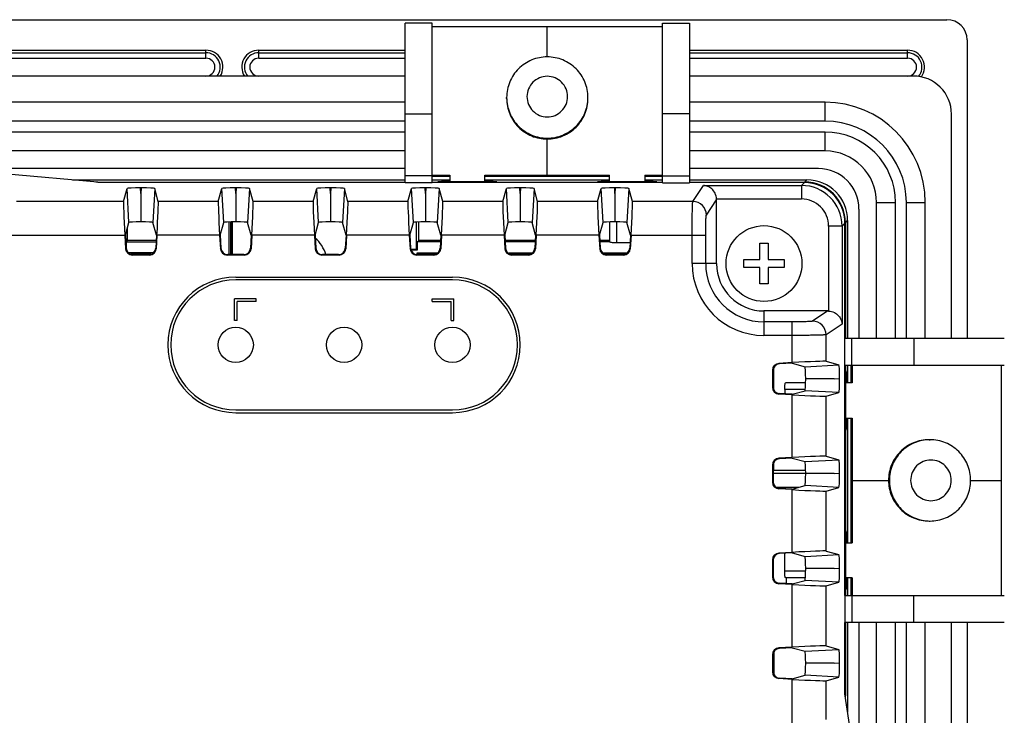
# Model space of a CAD drawing. Header units: millimetres. Extents: x 0 to 1189, y 0 to 841.
# Tile 43 of 44: x 906 to 978, y 559 to 610. Entities that reach past the tile are written whole.
import ezdxf

# ---------------------------------------------------------------- set-up
doc = ezdxf.new("R2010")
doc.units = ezdxf.units.MM
doc.header["$LTSCALE"] = 65.395
for name, color, linetype in [('CLAMP-RX-SHAPE', 7, 'CONTINUOUS'), ('FRONT_CASE-RW07-SHAPE', 7, 'CONTINUOUS'), ('ISO7045-M3X8-4_8-SHAPE', 7, 'CONTINUOUS'), ('LCD_BRACKET-RW07_V2-SHAPE', 7, 'CONTINUOUS'), ('LED_SHEET-SHAPE', 7, 'CONTINUOUS'), ('REAR_CASE_IO07-SHAPE', 7, 'CONTINUOUS'), ('SEAL_GASKET_RW07-SHAPE', 7, 'CONTINUOUS')]:
    doc.layers.add(name, color=color, linetype=linetype)

msp = doc.modelspace()

# ---------------------------------------------------------------- linework, layer by layer
at = {"layer": 'CLAMP-RX-SHAPE', "color": 7, "linetype": 'Continuous'}
for p, q in [((936.070641, 609.718117), (934.070641, 609.718117)), ((934.070641, 597.941899), (934.070641, 609.718112)), ((936.070641, 597.941899), (936.070641, 609.718112)), ((936.070641, 609.484096), (953.070641, 609.484096)), ((944.570641, 607.23265), (944.570641, 609.484096)), ((953.070641, 609.718117), (955.070641, 609.718117)), ((953.070641, 597.941899), (953.070641, 609.718112)), ((955.070641, 609.718112), (955.070641, 597.941899)), ((941.570641, 604.166181), (941.570641, 604.234225)), ((947.570641, 604.166181), (947.570641, 604.234225)), ((934.070641, 603.035658), (936.070641, 603.035658)), ((955.070641, 603.035658), (953.070641, 603.035658)), ((944.570641, 598.49542), (944.570641, 601.170302)), ((936.070641, 598.464569), (934.070641, 598.464569)), ((936.070641, 598.49542), (937.370641, 598.49542)), ((937.370641, 598.404694), (936.070641, 598.404694)), ((937.370641, 598.49542), (937.370641, 598.020269)), ((939.970641, 598.020269), (939.970641, 598.49542)), ((939.970641, 598.49542), (949.170641, 598.49542)), ((949.170641, 598.404694), (939.970641, 598.404694)), ((949.170641, 598.020269), (949.170641, 598.49542)), ((951.770641, 598.49542), (953.070641, 598.49542)), ((951.770641, 598.49542), (951.770641, 598.020269)), ((953.070641, 598.404694), (951.770641, 598.404694)), ((953.070641, 598.464569), (955.070641, 598.464569)), ((936.070641, 597.941899), (934.070641, 597.941899)), ((953.070641, 597.941899), (955.070641, 597.941899)), ((949.170641, 595.052303), (949.170641, 593.572638)), ((949.670641, 595.059597), (949.670641, 593.50824)), ((950.682576, 593.50824), (949.670641, 593.50824)), ((966.536232, 586.478399), (978.312445, 586.478399)), ((966.536232, 584.478399), (966.536232, 586.478399)), ((967.058902, 584.478399), (967.058902, 586.478399)), ((971.629991, 586.478399), (971.629991, 584.478399)), ((966.536232, 584.478399), (978.312445, 584.478399)), ((966.999026, 583.178399), (966.999026, 584.478399)), ((967.089752, 584.478399), (967.089752, 583.178399)), ((978.078429, 584.478399), (978.078429, 567.478399)), ((963.647328, 583.178399), (962.166971, 583.178399)), ((967.089752, 583.178399), (966.612511, 583.178399)), ((963.62044, 582.678399), (962.102573, 582.678399)), ((962.102573, 582.678399), (962.102573, 582.366346)), ((966.612511, 580.578399), (967.089752, 580.578399)), ((966.999026, 571.378399), (966.999026, 580.578399)), ((967.089752, 580.578399), (967.089752, 571.378399)), ((972.760514, 578.978399), (972.828558, 578.978399)), ((967.089752, 575.978399), (969.764634, 575.978399)), ((975.826983, 575.978399), (978.078429, 575.978399)), ((972.760514, 572.978399), (972.828558, 572.978399)), ((966.612511, 571.378399), (967.089752, 571.378399)), ((962.102573, 569.278399), (962.102573, 570.590452)), ((963.64942, 569.278399), (962.102573, 569.278399)), ((963.629971, 568.778399), (962.166971, 568.778399)), ((967.089752, 568.778399), (966.612511, 568.778399)), ((966.999026, 567.478399), (966.999026, 568.778399)), ((967.089752, 568.778399), (967.089752, 567.478399)), ((966.536232, 567.478399), (978.312445, 567.478399)), ((966.536232, 567.478399), (966.536232, 565.478399)), ((967.058902, 567.478399), (967.058902, 565.478399)), ((971.629991, 565.478399), (971.629991, 567.478399)), ((978.312445, 565.478399), (966.536232, 565.478399))]:
    msp.add_line(p, q, dxfattribs=at)
for points, knots in [([(947.570641, 604.234225), (947.570641, 604.624304), (947.414426, 605.412968), (946.746825, 606.409443), (945.748389, 607.076685), (944.570638, 607.310682), (943.392888, 607.076683), (942.394454, 606.409441), (941.726855, 605.412966), (941.570641, 604.624303), (941.570641, 604.234225)], [0, 0, 0, 0, 0.125000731, 0.249976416, 0.374985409, 0.50000034, 0.62501517, 0.750023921, 0.874999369, 1, 1, 1, 1]), ([(946.070641, 604.30227), (946.070641, 604.497166), (945.992554, 604.891283), (945.658792, 605.389274), (945.159545, 605.722737), (944.570641, 605.83963), (943.981737, 605.722737), (943.48249, 605.389274), (943.148727, 604.891283), (943.070641, 604.497165), (943.070641, 604.30227)], [0, 0, 0, 0, 0.124942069, 0.249906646, 0.374937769, 0.499999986, 0.625062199, 0.750093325, 0.875057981, 1, 1, 1, 1]), ([(941.570641, 604.234225), (941.570641, 603.844385), (941.726851, 603.056118), (942.394428, 602.060157), (943.392862, 601.393234), (944.570641, 601.159344), (945.748419, 601.393234), (946.746853, 602.060157), (947.414431, 603.056118), (947.570641, 603.844385), (947.570641, 604.234225)], [0, 0, 0, 0, 0.12495659, 0.249913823, 0.374941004, 0.5, 0.625058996, 0.750086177, 0.87504341, 1, 1, 1, 1]), ([(941.570641, 604.166181), (941.570641, 603.776346), (941.726826, 602.988079), (942.394409, 601.992125), (943.392866, 601.325224), (944.570641, 601.091474), (945.748415, 601.325224), (946.746873, 601.992125), (947.414456, 602.988079), (947.570641, 603.776346), (947.570641, 604.166181)], [0, 0, 0, 0, 0.124955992, 0.249914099, 0.374942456, 0.5, 0.625057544, 0.750085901, 0.875044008, 1, 1, 1, 1]), ([(943.070641, 604.30227), (943.070641, 604.107374), (943.148727, 603.713256), (943.48249, 603.215266), (943.981737, 602.881803), (944.570641, 602.76491), (945.159545, 602.881803), (945.658792, 603.215266), (945.992554, 603.713257), (946.070641, 604.107374), (946.070641, 604.30227)], [0, 0, 0, 0, 0.124942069, 0.249906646, 0.374937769, 0.499999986, 0.625062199, 0.750093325, 0.875057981, 1, 1, 1, 1]), ([(949.670641, 593.50824), (949.606922, 593.50824), (949.488493, 593.511235), (949.335155, 593.522735), (949.232623, 593.539814), (949.185014, 593.555478), (949.170641, 593.567362), (949.170641, 593.572638)], [0, 0, 0, 0, 0.373896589, 0.692922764, 0.908585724, 0.969042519, 1, 1, 1, 1]), ([(962.102573, 582.678399), (962.102573, 582.742118), (962.105568, 582.860547), (962.117068, 583.013885), (962.134147, 583.116417), (962.149811, 583.164026), (962.161695, 583.178399), (962.166971, 583.178399)], [0, 0, 0, 0, 0.373896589, 0.692922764, 0.908585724, 0.969042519, 1, 1, 1, 1]), ([(972.760514, 578.978399), (972.370679, 578.978399), (971.582412, 578.822214), (970.586458, 578.154631), (969.919557, 577.156173), (969.685807, 575.978399), (969.919557, 574.800625), (970.586458, 573.802167), (971.582412, 573.134584), (972.370679, 572.978399), (972.760514, 572.978399)], [0, 0, 0, 0, 0.124955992, 0.249914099, 0.374942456, 0.5, 0.625057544, 0.750085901, 0.875044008, 1, 1, 1, 1]), ([(972.828558, 578.978399), (972.438718, 578.978399), (971.650451, 578.822189), (970.65449, 578.154611), (969.987567, 577.156178), (969.753676, 575.978399), (969.987567, 574.80062), (970.65449, 573.802187), (971.650451, 573.134609), (972.438718, 572.978399), (972.828558, 572.978399)], [0, 0, 0, 0, 0.12495659, 0.249913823, 0.374941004, 0.5, 0.625058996, 0.750086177, 0.87504341, 1, 1, 1, 1]), ([(972.828558, 572.978399), (973.218637, 572.978399), (974.007301, 573.134614), (975.003776, 573.802215), (975.671018, 574.800651), (975.905015, 575.978402), (975.671016, 577.156152), (975.003774, 578.154585), (974.007299, 578.822185), (973.218636, 578.978399), (972.828558, 578.978399)], [0, 0, 0, 0, 0.125000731, 0.249976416, 0.374985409, 0.50000034, 0.62501517, 0.750023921, 0.874999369, 1, 1, 1, 1]), ([(972.896603, 577.478399), (972.701707, 577.478399), (972.307589, 577.400312), (971.809599, 577.06655), (971.476136, 576.567303), (971.359243, 575.978399), (971.476136, 575.389495), (971.809599, 574.890248), (972.307589, 574.556486), (972.701707, 574.478399), (972.896603, 574.478399)], [0, 0, 0, 0, 0.124942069, 0.249906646, 0.374937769, 0.499999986, 0.625062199, 0.750093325, 0.875057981, 1, 1, 1, 1]), ([(972.896603, 574.478399), (973.091498, 574.478399), (973.485616, 574.556486), (973.983607, 574.890248), (974.31707, 575.389495), (974.433963, 575.978399), (974.31707, 576.567303), (973.983607, 577.06655), (973.485616, 577.400312), (973.091498, 577.478399), (972.896603, 577.478399)], [0, 0, 0, 0, 0.124942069, 0.249906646, 0.374937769, 0.499999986, 0.625062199, 0.750093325, 0.875057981, 1, 1, 1, 1]), ([(962.166971, 568.778399), (962.161695, 568.778399), (962.149811, 568.792772), (962.134147, 568.840381), (962.117068, 568.942913), (962.105568, 569.096251), (962.102573, 569.21468), (962.102573, 569.278399)], [0, 0, 0, 0, 0.030957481, 0.091414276, 0.307077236, 0.626103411, 1, 1, 1, 1])]:
    msp.add_open_spline(points, degree=3, knots=knots, dxfattribs=at)
at = {"layer": 'FRONT_CASE-RW07-SHAPE', "color": 7, "linetype": 'Continuous'}
for p, q in [((765.068585, 609.978399), (974.072696, 609.978399)), ((975.570641, 608.480455), (975.570641, 586.478399)), ((897.370641, 607.728399), (919.370641, 607.728399)), ((919.370641, 607.139182), (919.370641, 607.728399)), ((923.270641, 607.139182), (923.270641, 607.728399)), ((923.270641, 607.728399), (934.070641, 607.728399)), ((955.070641, 607.728399), (971.170641, 607.728399)), ((971.170641, 607.139182), (971.170641, 607.728399)), ((897.370641, 607.538634), (919.370641, 607.538634)), ((897.370641, 607.139182), (919.370641, 607.139182)), ((923.270641, 607.538634), (934.070641, 607.538634)), ((923.270641, 607.139182), (934.070641, 607.139182)), ((955.070641, 607.538634), (971.170641, 607.538634)), ((955.070641, 607.139182), (971.170641, 607.139182)), ((909.514335, 598.152309), (934.070641, 598.152309)), ((911.383374, 597.993133), (911.250158, 597.994744)), ((911.383374, 597.993133), (911.383374, 597.982651)), ((911.383374, 597.993133), (934.070641, 597.993133)), ((936.070641, 598.152309), (937.370641, 598.152309)), ((936.070641, 597.993133), (953.070641, 597.993133)), ((936.485695, 598.020269), (936.756771, 598.06215)), ((940.855587, 598.020269), (936.485695, 598.020269)), ((936.756771, 598.06215), (937.370641, 598.06215)), ((936.797217, 598.020269), (936.756771, 598.06215)), ((939.970641, 598.152309), (949.170641, 598.152309)), ((939.970641, 598.06215), (940.58451, 598.06215)), ((940.544065, 598.020269), (940.58451, 598.06215)), ((940.58451, 598.06215), (940.855587, 598.020269)), ((948.285695, 598.020269), (948.556771, 598.06215)), ((952.655587, 598.020269), (948.285695, 598.020269)), ((948.556771, 598.06215), (949.170641, 598.06215)), ((948.597217, 598.020269), (948.556771, 598.06215)), ((951.770641, 598.152309), (953.070641, 598.152309)), ((951.770641, 598.06215), (952.38451, 598.06215)), ((952.344065, 598.020269), (952.38451, 598.06215)), ((952.38451, 598.06215), (952.655587, 598.020269)), ((955.070641, 598.152309), (963.744624, 598.152309)), ((955.070641, 597.993133), (963.585448, 597.993133)), ((963.585448, 597.993133), (963.744624, 598.152309)), ((913.580599, 593.688357), (913.580599, 594.616207)), ((921.070641, 595.048677), (921.070641, 592.646753)), ((921.180599, 595.052612), (921.180599, 592.646753)), ((935.080599, 593.688357), (935.080599, 595.049078)), ((966.585375, 594.993206), (966.744551, 595.152382)), ((966.585375, 594.993206), (966.585375, 586.478399)), ((966.744551, 595.152382), (966.744551, 586.478399)), ((913.470641, 593.578399), (913.580599, 593.688357)), ((913.470641, 593.578399), (913.470641, 593.295787)), ((913.470641, 593.578399), (915.686518, 593.578399)), ((915.692695, 593.688357), (913.580599, 593.688357)), ((934.970641, 593.578399), (935.080599, 593.688357)), ((934.970641, 593.578399), (934.970641, 592.978399)), ((936.686518, 593.578399), (934.970641, 593.578399)), ((936.692695, 593.688357), (935.080599, 593.688357)), ((943.692695, 593.688357), (941.448586, 593.688357)), ((943.686518, 593.578399), (941.454764, 593.578399)), ((949.170641, 593.688357), (948.448586, 593.688357)), ((949.170641, 593.578399), (948.454764, 593.578399)), ((915.498711, 592.778399), (913.642571, 592.778399)), ((915.306039, 592.66844), (913.835243, 592.66844)), ((934.480593, 593.048366), (934.900674, 593.048366)), ((934.970641, 592.978399), (934.509535, 592.978399)), ((934.970641, 592.978399), (934.900674, 593.048366)), ((934.970641, 592.646753), (934.970641, 592.778399)), ((934.970641, 592.778399), (936.498711, 592.778399)), ((934.970641, 592.778399), (935.080599, 592.66844)), ((935.080599, 592.646753), (935.080599, 592.66844)), ((935.080599, 592.66844), (936.306039, 592.66844)), ((941.709941, 592.778399), (943.498711, 592.778399)), ((941.709941, 592.727014), (941.709941, 592.778399)), ((941.835243, 592.66844), (943.306039, 592.66844)), ((948.642571, 592.778399), (950.498711, 592.778399)), ((950.306039, 592.66844), (948.835243, 592.66844)), ((966.585375, 584.478399), (966.585375, 567.478399)), ((966.744551, 584.478399), (966.744551, 583.178399)), ((961.295435, 582.658464), (961.295435, 584.298334)), ((966.612511, 579.693453), (966.612511, 584.063345)), ((966.612511, 584.063345), (966.654392, 583.792269)), ((966.612511, 583.751823), (966.654392, 583.792269)), ((966.654392, 583.792269), (966.654392, 583.178399)), ((966.654392, 580.578399), (966.654392, 579.964529)), ((966.744551, 580.578399), (966.744551, 571.378399)), ((966.612511, 580.004975), (966.654392, 579.964529)), ((966.654392, 579.964529), (966.612511, 579.693453)), ((961.295435, 576.703193), (961.295435, 577.298334)), ((961.238995, 576.646753), (961.295435, 576.703193)), ((963.651839, 576.49113), (961.238995, 576.49113)), ((963.649023, 576.703193), (961.295435, 576.703193)), ((961.473121, 575.465668), (963.126657, 575.465668)), ((966.612511, 567.893453), (966.612511, 572.263345)), ((966.612511, 572.263345), (966.654392, 571.992269)), ((966.612511, 571.951823), (966.654392, 571.992269)), ((966.654392, 571.992269), (966.654392, 571.378399)), ((962.226856, 568.359364), (962.226856, 568.778399)), ((966.654392, 568.778399), (966.654392, 568.164529)), ((966.744551, 568.778399), (966.744551, 567.478399)), ((966.612511, 568.204975), (966.654392, 568.164529)), ((966.654392, 568.164529), (966.612511, 567.893453)), ((966.585375, 565.478399), (966.585375, 560.085637)), ((966.744551, 565.478399), (966.744551, 558.873743)), ((975.570641, 565.478399), (975.570641, 506.478399)), ((961.295435, 563.298334), (961.295435, 561.658464)), ((966.570052, 560.085637), (966.585375, 560.085637)), ((966.587729, 559.962864), (966.585375, 560.085637))]:
    msp.add_line(p, q, dxfattribs=at)
for centre, radius, start, end in [((919.370641, 606.478399), 1.25, 327.9374725, 90), ((923.270641, 606.478399), 1.25, 90, 212.0625275), ((971.170641, 606.478399), 1.25, 324.54462915, 90), ((919.370641, 606.478399), 1.060235, 321.26933743, 90), ((919.370641, 606.478399), 0.660783, 270, 90), ((923.270641, 606.478399), 1.060235, 90, 218.73066248), ((923.270641, 606.478399), 0.660783, 90, 270), ((971.170641, 606.478399), 1.060235, 319.39913379, 90), ((971.170641, 606.478399), 0.660783, 270, 90)]:
    msp.add_arc(centre, radius, start, end, dxfattribs=at)
for centre, major_axis, ratio, start_param, end_param in [((974.068582, 608.47634), (1.063569, 1.063569), 0.997264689, -0.784028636, 0.784028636), ((963.585301, 594.99306), (-2.121424, -2.121424), 0.999951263, 2.356218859, 3.926966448), ((963.744478, 595.152236), (2.121424, 2.121424), 0.999951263, -0.785373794, 0.785373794), ((934.900826, 595.04829), (0, 2), 0.008726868, -4.71238898, -3.1503193)]:
    msp.add_ellipse(centre, major_axis=major_axis, ratio=ratio, start_param=start_param, end_param=end_param, dxfattribs=at)
at = {"layer": 'ISO7045-M3X8-4_8-SHAPE', "color": 7, "linetype": 'Continuous'}
for p, q in [((960.270641, 593.478399), (960.870641, 593.478399)), ((960.270641, 592.278399), (960.270641, 593.478399)), ((960.870641, 593.478399), (960.870641, 592.278399)), ((959.070641, 592.278399), (960.270641, 592.278399)), ((959.070641, 591.678399), (959.070641, 592.278399)), ((960.870641, 592.278399), (962.070641, 592.278399)), ((962.070641, 592.278399), (962.070641, 591.678399)), ((960.270641, 591.678399), (959.070641, 591.678399)), ((960.270641, 590.478399), (960.270641, 591.678399)), ((962.070641, 591.678399), (960.870641, 591.678399)), ((960.870641, 591.678399), (960.870641, 590.478399)), ((960.870641, 590.478399), (960.270641, 590.478399))]:
    msp.add_line(p, q, dxfattribs=at)
msp.add_circle((960.570641, 591.978399), 2.8, dxfattribs=at)
msp.add_arc((925.570641, 591.778399), 2.8, 18.06776598, 48.11297067, dxfattribs=at)
at = {"layer": 'LCD_BRACKET-RW07_V2-SHAPE', "color": 7, "linetype": 'Continuous'}
for p, q in [((921.29446, 595.055638), (921.29446, 592.646753)), ((921.311914, 595.056042), (921.311914, 592.646753))]:
    msp.add_line(p, q, dxfattribs=at)
at = {"layer": 'LED_SHEET-SHAPE', "color": 7, "linetype": 'Continuous'}
for p, q in [((937.570641, 590.778399), (921.570641, 590.778399)), ((921.470641, 587.778399), (921.470641, 589.378399)), ((923.070641, 589.378399), (921.470641, 589.378399)), ((921.670641, 587.778399), (921.670641, 589.178399)), ((923.070641, 589.178399), (921.670641, 589.178399)), ((923.070641, 589.178399), (923.070641, 589.378399)), ((936.070641, 589.178399), (936.070641, 589.378399)), ((936.070641, 589.378399), (937.670641, 589.378399)), ((936.070641, 589.178399), (937.470641, 589.178399)), ((937.470641, 587.778399), (937.470641, 589.178399)), ((937.670641, 587.778399), (937.670641, 589.378399)), ((921.670641, 587.778399), (921.470641, 587.778399)), ((937.470641, 587.778399), (937.670641, 587.778399)), ((921.570641, 581.178399), (937.570641, 581.178399))]:
    msp.add_line(p, q, dxfattribs=at)
for centre in [(921.570641, 585.978399), (929.570641, 585.978399), (937.570641, 585.978399)]:
    msp.add_circle(centre, 1.3, dxfattribs=at)
for centre, start, end in [((921.570641, 585.978399), 90, 270), ((937.570641, 585.978399), 270, 90)]:
    msp.add_arc(centre, 4.8, start, end, dxfattribs=at)
at = {"layer": 'REAR_CASE_IO07-SHAPE', "color": 7, "linetype": 'Continuous'}
for p, q in [((911.672049, 597.956447), (904.455171, 598.611544)), ((934.070641, 597.956447), (911.672049, 597.956447)), ((914.570641, 597.147992), (914.547304, 597.563389)), ((914.593978, 597.563389), (914.547304, 597.563389)), ((914.593978, 597.563389), (914.570641, 597.147992)), ((921.570641, 597.147992), (921.547304, 597.563389)), ((921.593978, 597.563389), (921.547304, 597.563389)), ((921.593978, 597.563389), (921.570641, 597.147992)), ((928.570641, 597.147992), (928.547304, 597.563389)), ((928.593978, 597.563389), (928.547304, 597.563389)), ((928.593978, 597.563389), (928.570641, 597.147992)), ((935.593978, 597.563389), (935.547304, 597.563389)), ((935.570641, 597.147992), (935.547304, 597.563389)), ((935.593978, 597.563389), (935.570641, 597.147992)), ((953.070641, 597.956447), (936.070641, 597.956447)), ((942.593978, 597.563389), (942.547304, 597.563389)), ((942.570641, 597.147992), (942.547304, 597.563389)), ((942.593978, 597.563389), (942.570641, 597.147992)), ((949.593978, 597.563389), (949.547304, 597.563389)), ((949.570641, 597.147992), (949.547304, 597.563389)), ((949.593978, 597.563389), (949.570641, 597.147992)), ((963.5528, 597.956447), (955.070641, 597.956447)), ((955.316493, 596.560784), (956.104952, 597.744073)), ((956.104952, 597.744073), (963.340427, 597.744073)), ((963.340427, 597.744073), (963.5528, 597.956447)), ((963.340427, 597.744073), (963.340427, 596.745444)), ((913.284927, 596.560784), (913.548772, 597.511896)), ((913.689415, 595.008465), (913.548772, 597.511896)), ((914.570641, 597.147992), (914.570641, 595.059597)), ((915.592509, 597.511896), (915.451867, 595.008465)), ((915.856355, 596.560784), (915.592509, 597.511896)), ((920.284927, 596.560784), (920.548772, 597.511896)), ((920.689415, 595.008465), (920.548772, 597.511896)), ((921.570641, 597.147992), (921.570641, 595.059597)), ((922.592509, 597.511896), (922.451867, 595.008465)), ((922.856355, 596.560784), (922.592509, 597.511896)), ((927.284927, 596.560784), (927.548772, 597.511896)), ((927.689415, 595.008465), (927.548772, 597.511896)), ((928.570641, 597.147992), (928.570641, 595.059597)), ((929.592509, 597.511896), (929.451867, 595.008465)), ((929.856355, 596.560784), (929.592509, 597.511896)), ((934.284927, 596.560784), (934.548772, 597.511896)), ((934.689415, 595.008465), (934.548772, 597.511896)), ((935.570641, 597.147992), (935.570641, 595.059597)), ((936.592509, 597.511896), (936.451867, 595.008465)), ((936.856355, 596.560784), (936.592509, 597.511896)), ((941.284927, 596.560784), (941.548772, 597.511896)), ((941.689415, 595.008465), (941.548772, 597.511896)), ((942.570641, 597.147992), (942.570641, 595.059597)), ((943.592509, 597.511896), (943.451867, 595.008465)), ((943.856355, 596.560784), (943.592509, 597.511896)), ((948.284927, 596.560784), (948.548772, 597.511896)), ((948.689415, 595.008465), (948.548772, 597.511896)), ((949.570641, 597.147992), (949.570641, 595.059597)), ((950.592509, 597.511896), (950.451867, 595.008465)), ((950.856355, 596.560784), (950.592509, 597.511896)), ((913.284927, 596.560784), (905.374842, 596.560784)), ((920.284927, 596.560784), (915.856355, 596.560784)), ((927.284927, 596.560784), (922.856355, 596.560784)), ((934.284927, 596.560784), (929.856355, 596.560784)), ((941.284927, 596.560784), (936.856355, 596.560784)), ((948.284927, 596.560784), (943.856355, 596.560784)), ((955.316493, 596.560784), (950.856355, 596.560784)), ((956.315884, 595.562155), (957.070641, 596.694865)), ((957.069363, 596.745444), (963.340427, 596.745444)), ((957.070641, 591.978399), (957.070641, 596.694865)), ((913.427471, 594.06421), (913.689415, 595.008465)), ((915.713811, 594.06421), (915.451867, 595.008465)), ((920.427471, 594.06421), (920.689415, 595.008465)), ((922.713811, 594.06421), (922.451867, 595.008465)), ((927.427471, 594.06421), (927.689415, 595.008465)), ((929.713811, 594.06421), (929.451867, 595.008465)), ((934.427471, 594.06421), (934.689415, 595.008465)), ((936.713811, 594.06421), (936.451867, 595.008465)), ((941.427471, 594.06421), (941.689415, 595.008465)), ((943.713811, 594.06421), (943.451867, 595.008465)), ((948.427471, 594.06421), (948.689415, 595.008465)), ((950.713811, 594.06421), (950.451867, 595.008465)), ((966.336315, 594.748185), (965.337686, 594.748185)), ((965.337686, 594.748185), (965.337686, 588.477122)), ((966.336315, 594.748185), (966.548689, 594.960559)), ((966.336315, 594.748185), (966.336315, 587.51271)), ((966.548689, 586.478399), (966.548689, 594.960559)), ((904.924645, 594.06421), (913.383764, 594.06421)), ((913.383764, 594.06421), (913.439338, 593.074998)), ((913.427471, 594.06421), (913.480593, 593.118635)), ((915.713811, 594.06421), (915.660688, 593.118635)), ((915.757517, 594.06421), (915.701943, 593.074998)), ((920.383764, 594.06421), (915.757517, 594.06421)), ((920.383764, 594.06421), (920.439338, 593.074998)), ((920.427471, 594.06421), (920.480593, 593.118635)), ((922.713811, 594.06421), (922.660688, 593.118635)), ((922.757517, 594.06421), (922.701943, 593.074998)), ((927.383764, 594.06421), (922.757517, 594.06421)), ((927.383764, 594.06421), (927.439338, 593.074998)), ((927.427471, 594.06421), (927.480593, 593.118635)), ((929.713811, 594.06421), (929.660688, 593.118635)), ((929.757517, 594.06421), (929.701943, 593.074998)), ((934.383764, 594.06421), (929.757517, 594.06421)), ((934.383764, 594.06421), (934.439338, 593.074998)), ((934.427471, 594.06421), (934.480593, 593.118635)), ((936.713811, 594.06421), (936.660688, 593.118635)), ((936.757517, 594.06421), (936.701943, 593.074998)), ((941.383764, 594.06421), (936.757517, 594.06421)), ((941.383764, 594.06421), (941.439338, 593.074998)), ((941.427471, 594.06421), (941.480593, 593.118635)), ((943.713811, 594.06421), (943.660688, 593.118635)), ((943.757517, 594.06421), (943.701943, 593.074998)), ((948.383764, 594.06421), (943.757517, 594.06421)), ((948.383764, 594.06421), (948.439338, 593.074998)), ((948.427471, 594.06421), (948.480593, 593.118635)), ((950.713811, 594.06421), (950.660688, 593.118635)), ((950.757517, 594.06421), (950.701943, 593.074998)), ((950.757517, 594.06421), (956.266244, 594.06421)), ((955.266854, 591.978399), (955.266854, 594.06421)), ((956.266244, 591.978399), (956.266244, 594.06421)), ((913.439338, 593.074998), (913.480593, 593.118635)), ((913.938475, 592.603115), (913.97973, 592.646753)), ((915.202807, 592.603115), (913.938475, 592.603115)), ((915.161552, 592.646753), (913.97973, 592.646753)), ((915.202807, 592.603115), (915.161552, 592.646753)), ((915.701943, 593.074998), (915.660688, 593.118635)), ((920.439338, 593.074998), (920.480593, 593.118635)), ((920.938475, 592.603115), (920.97973, 592.646753)), ((922.202807, 592.603115), (920.938475, 592.603115)), ((922.161552, 592.646753), (920.97973, 592.646753)), ((922.202807, 592.603115), (922.161552, 592.646753)), ((922.701943, 593.074998), (922.660688, 593.118635)), ((927.439338, 593.074998), (927.480593, 593.118635)), ((927.938475, 592.603115), (927.97973, 592.646753)), ((929.202807, 592.603115), (927.938475, 592.603115)), ((929.161552, 592.646753), (927.97973, 592.646753)), ((929.202807, 592.603115), (929.161552, 592.646753)), ((929.701943, 593.074998), (929.660688, 593.118635)), ((934.439338, 593.074998), (934.480593, 593.118635)), ((934.938475, 592.603115), (934.97973, 592.646753)), ((936.202807, 592.603115), (934.938475, 592.603115)), ((936.161552, 592.646753), (934.97973, 592.646753)), ((936.202807, 592.603115), (936.161552, 592.646753)), ((936.701943, 593.074998), (936.660688, 593.118635)), ((941.439338, 593.074998), (941.480593, 593.118635)), ((941.938475, 592.603115), (941.97973, 592.646753)), ((943.202807, 592.603115), (941.938475, 592.603115)), ((943.161552, 592.646753), (941.97973, 592.646753)), ((943.202807, 592.603115), (943.161552, 592.646753)), ((943.701943, 593.074998), (943.660688, 593.118635)), ((948.439338, 593.074998), (948.480593, 593.118635)), ((948.938475, 592.603115), (948.97973, 592.646753)), ((950.202807, 592.603115), (948.938475, 592.603115)), ((950.161552, 592.646753), (948.97973, 592.646753)), ((950.202807, 592.603115), (950.161552, 592.646753)), ((950.701943, 593.074998), (950.660688, 593.118635)), ((957.070641, 591.978399), (955.266854, 591.978399)), ((921.570641, 590.983635), (937.570641, 590.983635)), ((965.287107, 588.478399), (960.570641, 588.478399)), ((960.570641, 588.478399), (960.570641, 586.674612)), ((965.287107, 588.478399), (964.154396, 587.723642)), ((962.656452, 587.674003), (960.570641, 587.674003)), ((962.656452, 584.665275), (962.656452, 587.674003)), ((966.336315, 587.51271), (965.153026, 586.724251)), ((962.656452, 586.674612), (960.570641, 586.674612)), ((965.153026, 584.764113), (965.153026, 586.724251)), ((962.656452, 584.665275), (961.667239, 584.609701)), ((961.710877, 584.568447), (961.667239, 584.609701)), ((962.656452, 584.621569), (961.710877, 584.568447)), ((962.656452, 584.621569), (963.600707, 584.359625)), ((963.600707, 584.359625), (966.104138, 584.500267)), ((965.153026, 584.764113), (966.104138, 584.500267)), ((966.548689, 567.478399), (966.548689, 584.478399)), ((961.195357, 584.110565), (961.195357, 582.846233)), ((961.238995, 584.06931), (961.195357, 584.110565)), ((961.238995, 584.06931), (961.238995, 582.887488)), ((965.740234, 583.478399), (963.651839, 583.478399)), ((965.740234, 583.478399), (966.155631, 583.501736)), ((966.155631, 583.455062), (965.740234, 583.478399)), ((966.155631, 583.455062), (966.155631, 583.501736)), ((961.238995, 582.887488), (961.195357, 582.846233)), ((961.710877, 582.388351), (961.667239, 582.347096)), ((962.656452, 582.291523), (961.667239, 582.347096)), ((962.656452, 582.335229), (961.710877, 582.388351)), ((962.656452, 582.335229), (963.600707, 582.597173)), ((962.656452, 577.665275), (962.656452, 582.291523)), ((966.104138, 582.456531), (963.600707, 582.597173)), ((965.153026, 582.192685), (966.104138, 582.456531)), ((965.153026, 577.764113), (965.153026, 582.192685)), ((921.570641, 580.973162), (937.570641, 580.973162)), ((962.656452, 577.665275), (961.667239, 577.609701)), ((961.710877, 577.568447), (961.667239, 577.609701)), ((962.656452, 577.621569), (961.710877, 577.568447)), ((962.656452, 577.621569), (963.600707, 577.359625)), ((963.600707, 577.359625), (966.104138, 577.500267)), ((965.153026, 577.764113), (966.104138, 577.500267)), ((961.195357, 577.110565), (961.195357, 575.846233)), ((961.238995, 577.06931), (961.195357, 577.110565)), ((961.238995, 577.06931), (961.238995, 575.887488)), ((965.740234, 576.478399), (963.651839, 576.478399)), ((965.740234, 576.478399), (966.155631, 576.501736)), ((966.155631, 576.455062), (965.740234, 576.478399)), ((966.155631, 576.455062), (966.155631, 576.501736)), ((961.238995, 575.887488), (961.195357, 575.846233)), ((961.710877, 575.388351), (961.667239, 575.347096)), ((962.656452, 575.291523), (961.667239, 575.347096)), ((962.656452, 575.335229), (961.710877, 575.388351)), ((962.656452, 575.335229), (963.600707, 575.597173)), ((962.656452, 570.665275), (962.656452, 575.291523)), ((966.104138, 575.456531), (963.600707, 575.597173)), ((965.153026, 575.192685), (966.104138, 575.456531)), ((965.153026, 570.764113), (965.153026, 575.192685)), ((962.656452, 570.665275), (961.667239, 570.609701)), ((965.153026, 570.764113), (966.104138, 570.500267)), ((961.195357, 570.110565), (961.195357, 568.846233)), ((961.238995, 570.06931), (961.195357, 570.110565)), ((961.238995, 570.06931), (961.238995, 568.887488)), ((961.710877, 570.568447), (961.667239, 570.609701)), ((962.656452, 570.621569), (961.710877, 570.568447)), ((962.656452, 570.621569), (963.600707, 570.359625)), ((963.600707, 570.359625), (966.104138, 570.500267)), ((965.740234, 569.478399), (963.651839, 569.478399)), ((965.740234, 569.478399), (966.155631, 569.501736)), ((966.155631, 569.455062), (965.740234, 569.478399)), ((966.155631, 569.455062), (966.155631, 569.501736)), ((961.238995, 568.887488), (961.195357, 568.846233)), ((962.656452, 568.335229), (963.600707, 568.597173)), ((966.104138, 568.456531), (963.600707, 568.597173)), ((965.153026, 568.192685), (966.104138, 568.456531)), ((961.710877, 568.388351), (961.667239, 568.347096)), ((962.656452, 568.291523), (961.667239, 568.347096)), ((962.656452, 568.335229), (961.710877, 568.388351)), ((962.656452, 563.665275), (962.656452, 568.291523)), ((965.153026, 563.764113), (965.153026, 568.192685)), ((966.548689, 560.233998), (966.548689, 565.478399)), ((962.656452, 563.665275), (961.667239, 563.609701)), ((961.710877, 563.568447), (961.667239, 563.609701)), ((962.656452, 563.621569), (961.710877, 563.568447)), ((962.656452, 563.621569), (963.600707, 563.359625)), ((963.600707, 563.359625), (966.104138, 563.500267)), ((965.153026, 563.764113), (966.104138, 563.500267)), ((961.195357, 563.110565), (961.195357, 561.846233)), ((961.238995, 563.06931), (961.195357, 563.110565)), ((961.238995, 563.06931), (961.238995, 561.887488)), ((965.740234, 562.478399), (963.651839, 562.478399)), ((965.740234, 562.478399), (966.155631, 562.501736)), ((966.155631, 562.455062), (965.740234, 562.478399)), ((966.155631, 562.455062), (966.155631, 562.501736)), ((961.238995, 561.887488), (961.195357, 561.846233)), ((961.710877, 561.388351), (961.667239, 561.347096)), ((962.656452, 561.291523), (961.667239, 561.347096)), ((962.656452, 561.335229), (961.710877, 561.388351)), ((962.656452, 561.335229), (963.600707, 561.597173)), ((962.656452, 557.40295), (962.656452, 561.291523)), ((966.104138, 561.456531), (963.600707, 561.597173)), ((965.153026, 561.192685), (966.104138, 561.456531)), ((965.153026, 558.327082), (965.153026, 561.192685)), ((966.946988, 557.467825), (966.548689, 560.233998))]:
    msp.add_line(p, q, dxfattribs=at)
for centre, radius, start, end in [((963.338183, 594.745939), 2.998128, 0.04291246, 89.95712706), ((955.314735, 595.559581), 1.001182, 0.14729676, 89.89938676), ((963.341424, 594.74918), 1.996252, 359.97142692, 90.02862576), ((960.570641, 591.978399), 5.303787, 180, 270), ((960.570641, 591.978399), 4.304396, 180, 270), ((960.570641, 591.978399), 3.5, 180, 270), ((921.570641, 585.978399), 5.005237, 90, 270), ((937.570641, 585.978399), 5.005237, 270, 90), ((964.151823, 586.722493), 1.001182, 0.10061355, 89.85270335)]:
    msp.add_arc(centre, radius, start, end, dxfattribs=at)
for centre, major_axis, ratio, start_param, end_param in [((914.550248, 597.510981), (1.001581, -0.000154), 0.052324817, 1.573744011, 3.127087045), ((914.591033, 597.510981), (1.001581, 0.000154), 0.052324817, 0.014505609, 1.567848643), ((921.550248, 597.510981), (1.001581, -0.000154), 0.052324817, 1.573744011, 3.127087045), ((921.591033, 597.510981), (1.001581, 0.000154), 0.052324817, 0.014505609, 1.567848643), ((928.550248, 597.510981), (1.001581, -0.000154), 0.052324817, 1.573744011, 3.127087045), ((928.591033, 597.510981), (1.001581, 0.000154), 0.052324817, 0.014505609, 1.567848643), ((935.550248, 597.510981), (1.001581, -0.000154), 0.052324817, 1.573744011, 3.127087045), ((935.591033, 597.510981), (1.001581, 0.000154), 0.052324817, 0.014505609, 1.567848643), ((942.550248, 597.510981), (1.001581, -0.000154), 0.052324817, 1.573744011, 3.127087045), ((942.591033, 597.510981), (1.001581, 0.000154), 0.052324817, 0.014505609, 1.567848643), ((949.550248, 597.510981), (1.001581, -0.000154), 0.052324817, 1.573744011, 3.127087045), ((949.591033, 597.510981), (1.001581, 0.000154), 0.052324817, 0.014505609, 1.567848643), ((963.544572, 594.95233), (2.127139, 2.127139), 0.997264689, -0.784028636, 0.784028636), ((913.427471, 594.06421), (-0.140492, 2.499999), 0.017427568, 0.051380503, 1.569816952), ((915.713811, 594.06421), (0.140492, 2.499999), 0.017427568, -1.569816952, -0.051380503), ((920.427471, 594.06421), (-0.140492, 2.499999), 0.017427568, 0.051380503, 1.569816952), ((922.713811, 594.06421), (0.140492, 2.499999), 0.017427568, -1.569816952, -0.051380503), ((927.427471, 594.06421), (-0.140492, 2.499999), 0.017427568, 0.051380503, 1.569816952), ((929.713811, 594.06421), (0.140492, 2.499999), 0.017427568, -1.569816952, -0.051380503), ((934.427471, 594.06421), (-0.140492, 2.499999), 0.017427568, 0.051380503, 1.569816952), ((936.713811, 594.06421), (0.140492, 2.499999), 0.017427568, -1.569816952, -0.051380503), ((941.427471, 594.06421), (-0.140492, 2.499999), 0.017427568, 0.051380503, 1.569816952), ((943.713811, 594.06421), (0.140492, 2.499999), 0.017427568, -1.569816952, -0.051380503), ((948.427471, 594.06421), (-0.140492, 2.499999), 0.017427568, 0.051380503, 1.569816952), ((950.713811, 594.06421), (0.140492, 2.499999), 0.017427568, -1.569816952, -0.051380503), ((956.070031, 596.693036), (0.555604, 0.833829), 0.998022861, -0.98211464, -0.931581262), ((914.69089, 595.00755), (1.001581, -0.000154), 0.052324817, 1.691154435, 3.127087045), ((914.450391, 595.00755), (1.001581, 0.000154), 0.052324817, 0.014505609, 1.450438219), ((921.69089, 595.00755), (1.001581, -0.000154), 0.052324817, 1.691154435, 3.127087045), ((921.450391, 595.00755), (1.001581, 0.000154), 0.052324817, 0.014505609, 1.450438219), ((928.69089, 595.00755), (1.001581, -0.000154), 0.052324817, 1.691154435, 3.127087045), ((928.450391, 595.00755), (1.001581, 0.000154), 0.052324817, 0.014505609, 1.450438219), ((935.69089, 595.00755), (1.001581, -0.000154), 0.052324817, 1.691154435, 3.127087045), ((935.450391, 595.00755), (1.001581, 0.000154), 0.052324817, 0.014505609, 1.450438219), ((942.69089, 595.00755), (1.001581, -0.000154), 0.052324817, 1.691154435, 3.127087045), ((942.450391, 595.00755), (1.001581, 0.000154), 0.052324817, 0.014505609, 1.450438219), ((949.69089, 595.00755), (1.001581, -0.000154), 0.052324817, 1.691154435, 3.127087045), ((949.450391, 595.00755), (1.001581, 0.000154), 0.052324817, 0.014505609, 1.450438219), ((913.938619, 593.103191), (0.343594, 0.363439), 0.999711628, -3.898786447, -2.38439886), ((913.979874, 593.146829), (0.343594, 0.363439), 0.999711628, 2.38439886, 3.898786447), ((915.161408, 593.146829), (-0.343594, 0.363439), 0.999711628, 2.38439886, 3.898786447), ((915.202663, 593.103191), (-0.343594, 0.363439), 0.999711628, -3.898786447, -2.38439886), ((920.938619, 593.103191), (0.343594, 0.363439), 0.999711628, -3.898786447, -2.38439886), ((920.979874, 593.146829), (0.343594, 0.363439), 0.999711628, 2.38439886, 3.898786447), ((922.161408, 593.146829), (-0.343594, 0.363439), 0.999711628, 2.38439886, 3.898786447), ((922.202663, 593.103191), (-0.343594, 0.363439), 0.999711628, -3.898786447, -2.38439886), ((927.938619, 593.103191), (0.343594, 0.363439), 0.999711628, -3.898786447, -2.38439886), ((927.979874, 593.146829), (0.343594, 0.363439), 0.999711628, 2.38439886, 3.898786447), ((929.161408, 593.146829), (-0.343594, 0.363439), 0.999711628, 2.38439886, 3.898786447), ((929.202663, 593.103191), (-0.343594, 0.363439), 0.999711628, -3.898786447, -2.38439886), ((934.938619, 593.103191), (0.343594, 0.363439), 0.999711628, -3.898786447, -2.38439886), ((934.979874, 593.146829), (0.343594, 0.363439), 0.999711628, 2.38439886, 3.898786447), ((936.161408, 593.146829), (-0.343594, 0.363439), 0.999711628, 2.38439886, 3.898786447), ((936.202663, 593.103191), (-0.343594, 0.363439), 0.999711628, -3.898786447, -2.38439886), ((941.938619, 593.103191), (0.343594, 0.363439), 0.999711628, -3.898786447, -2.38439886), ((941.979874, 593.146829), (0.343594, 0.363439), 0.999711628, 2.38439886, 3.898786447), ((943.161408, 593.146829), (-0.343594, 0.363439), 0.999711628, 2.38439886, 3.898786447), ((943.202663, 593.103191), (-0.343594, 0.363439), 0.999711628, -3.898786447, -2.38439886), ((948.938619, 593.103191), (0.343594, 0.363439), 0.999711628, -3.898786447, -2.38439886), ((948.979874, 593.146829), (0.343594, 0.363439), 0.999711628, 2.38439886, 3.898786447), ((950.161408, 593.146829), (-0.343594, 0.363439), 0.999711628, 2.38439886, 3.898786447), ((950.202663, 593.103191), (-0.343594, 0.363439), 0.999711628, -3.898786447, -2.38439886), ((965.285278, 587.477789), (0.833829, 0.555604), 0.998022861, 0.931581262, 0.98211464), ((961.695433, 584.110421), (0.363439, -0.343594), 0.999711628, 2.38439886, 3.898786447), ((961.739071, 584.069166), (-0.363439, 0.343594), 0.999711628, -0.757193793, 0.757193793), ((962.656452, 584.621569), (2.499999, 0.140492), 0.017427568, 0.051380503, 1.569816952), ((966.103223, 583.498792), (0.000154, 1.001581), 0.052324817, -1.567848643, -0.014505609), ((963.599792, 583.358149), (0.000154, 1.001581), 0.052324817, -1.450438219, -0.014505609), ((963.599792, 583.598649), (-0.000154, 1.001581), 0.052324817, -3.127087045, -1.691154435), ((966.103223, 583.458006), (-0.000154, 1.001581), 0.052324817, -3.127087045, -1.573744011), ((961.695433, 582.846377), (0.363439, 0.343594), 0.999711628, 2.38439886, 3.898786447), ((961.739071, 582.887632), (-0.363439, -0.343594), 0.999711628, -0.757193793, 0.757193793), ((962.656452, 582.335229), (2.499999, -0.140492), 0.017427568, -1.569816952, -0.051380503), ((961.695433, 577.110421), (0.363439, -0.343594), 0.999711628, 2.38439886, 3.898786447), ((961.739071, 577.069166), (-0.363439, 0.343594), 0.999711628, -0.757193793, 0.757193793), ((962.656452, 577.621569), (2.499999, 0.140492), 0.017427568, 0.051380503, 1.569816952), ((963.599792, 576.358149), (0.000154, 1.001581), 0.052324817, -1.450438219, -0.014505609), ((966.103223, 576.498792), (0.000154, 1.001581), 0.052324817, -1.567848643, -0.014505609), ((963.599792, 576.598649), (-0.000154, 1.001581), 0.052324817, -3.127087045, -1.691154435), ((966.103223, 576.458006), (-0.000154, 1.001581), 0.052324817, -3.127087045, -1.573744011), ((961.695433, 575.846377), (0.363439, 0.343594), 0.999711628, 2.38439886, 3.898786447), ((961.739071, 575.887632), (-0.363439, -0.343594), 0.999711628, -0.757193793, 0.757193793), ((962.656452, 575.335229), (2.499999, -0.140492), 0.017427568, -1.569816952, -0.051380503), ((962.656452, 570.621569), (2.499999, 0.140492), 0.017427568, 0.051380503, 1.569816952), ((961.695433, 570.110421), (0.363439, -0.343594), 0.999711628, 2.38439886, 3.898786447), ((961.739071, 570.069166), (-0.363439, 0.343594), 0.999711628, -0.757193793, 0.757193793), ((963.599792, 569.358149), (0.000154, 1.001581), 0.052324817, -1.450438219, -0.014505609), ((966.103223, 569.498792), (0.000154, 1.001581), 0.052324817, -1.567848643, -0.014505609), ((963.599792, 569.598649), (-0.000154, 1.001581), 0.052324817, -3.127087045, -1.691154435), ((966.103223, 569.458006), (-0.000154, 1.001581), 0.052324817, -3.127087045, -1.573744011), ((961.695433, 568.846377), (0.363439, 0.343594), 0.999711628, 2.38439886, 3.898786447), ((961.739071, 568.887632), (-0.363439, -0.343594), 0.999711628, -0.757193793, 0.757193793), ((962.656452, 568.335229), (2.499999, -0.140492), 0.017427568, -1.569816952, -0.051380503), ((961.695433, 563.110421), (0.363439, -0.343594), 0.999711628, 2.38439886, 3.898786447), ((961.739071, 563.069166), (-0.363439, 0.343594), 0.999711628, -0.757193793, 0.757193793), ((962.656452, 563.621569), (2.499999, 0.140492), 0.017427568, 0.051380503, 1.569816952), ((963.599792, 562.358149), (0.000154, 1.001581), 0.052324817, -1.450438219, -0.014505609), ((966.103223, 562.498792), (0.000154, 1.001581), 0.052324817, -1.567848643, -0.014505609), ((963.599792, 562.598649), (-0.000154, 1.001581), 0.052324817, -3.127087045, -1.691154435), ((966.103223, 562.458006), (-0.000154, 1.001581), 0.052324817, -3.127087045, -1.573744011), ((961.695433, 561.846377), (0.363439, 0.343594), 0.999711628, 2.38439886, 3.898786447), ((961.739071, 561.887632), (-0.363439, -0.343594), 0.999711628, -0.757193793, 0.757193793), ((962.656452, 561.335229), (2.499999, -0.140492), 0.017427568, -1.569816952, -0.051380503)]:
    msp.add_ellipse(centre, major_axis=major_axis, ratio=ratio, start_param=start_param, end_param=end_param, dxfattribs=at)
for points, knots in [([(957.069363, 596.745444), (957.061908, 596.892946), (956.986909, 597.171658), (956.7416, 597.492092), (956.436219, 597.686626), (956.212798, 597.738229), (956.104952, 597.744073)], [0, 0, 0, 0, 0.293569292, 0.554173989, 0.785316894, 1, 1, 1, 1]), ([(955.266854, 594.06421), (955.266854, 594.373031), (955.26851, 594.82235), (955.27455, 595.395987), (955.280405, 595.764566), (955.287592, 596.072042), (955.294612, 596.284903), (955.301354, 596.41645), (955.305601, 596.484157), (955.310599, 596.529714), (955.313509, 596.553308), (955.316493, 596.560784)], [0, 0, 0, 0, 0.370888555, 0.539617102, 0.688967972, 0.813586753, 0.909017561, 0.944675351, 0.971860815, 0.990333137, 1, 1, 1, 1]), ([(956.266244, 594.06421), (956.266245, 594.249536), (956.267916, 594.519171), (956.273923, 594.863403), (956.279864, 595.08451), (956.286811, 595.269126), (956.295183, 595.410112), (956.302131, 595.498866), (956.309866, 595.54359), (956.31311, 595.557988), (956.315884, 595.562155)], [0, 0, 0, 0, 0.370596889, 0.53919169, 0.688429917, 0.812975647, 0.908401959, 0.971361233, 0.989990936, 1, 1, 1, 1]), ([(965.337686, 588.477122), (965.485188, 588.469666), (965.7639, 588.394667), (966.084334, 588.149358), (966.278867, 587.843977), (966.330471, 587.620556), (966.336315, 587.51271)], [0, 0, 0, 0, 0.293569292, 0.554173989, 0.785316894, 1, 1, 1, 1]), ([(964.154396, 587.723642), (964.150231, 587.720869), (964.135835, 587.717624), (964.091121, 587.709891), (964.002382, 587.702943), (963.861414, 587.694572), (963.676811, 587.687624), (963.45571, 587.681682), (963.111457, 587.675675), (962.841799, 587.674003), (962.656452, 587.674003)], [0, 0, 0, 0, 0.010007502, 0.028634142, 0.091579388, 0.186991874, 0.311529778, 0.460762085, 0.629360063, 1, 1, 1, 1]), ([(965.153026, 586.724251), (965.145551, 586.721268), (965.121961, 586.718357), (965.076413, 586.71336), (965.008721, 586.709114), (964.877197, 586.702373), (964.66436, 586.695352), (964.356907, 586.688166), (963.988337, 586.68231), (963.414666, 586.676268), (962.965309, 586.674612), (962.656452, 586.674612)], [0, 0, 0, 0, 0.009665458, 0.028134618, 0.055313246, 0.090963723, 0.18638074, 0.310991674, 0.460336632, 0.629068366, 1, 1, 1, 1])]:
    msp.add_open_spline(points, degree=3, knots=knots, dxfattribs=at)
at = {"layer": 'SEAL_GASKET_RW07-SHAPE', "color": 7, "linetype": 'Continuous'}
for p, q in [((934.070641, 605.816208), (805.070641, 605.816208)), ((971.60982, 605.816208), (955.070641, 605.816208)), ((934.070641, 603.888881), (805.070641, 603.888881)), ((965.081122, 603.888881), (955.070641, 603.888881)), ((965.081122, 602.488881), (965.081122, 603.888881)), ((974.40845, 586.478399), (974.40845, 603.017579)), ((934.070641, 602.488881), (805.070641, 602.488881)), ((965.081122, 602.488881), (955.070641, 602.488881)), ((934.070641, 601.688881), (805.070641, 601.688881)), ((965.081122, 601.688881), (955.070641, 601.688881)), ((965.081122, 600.288881), (965.081122, 601.688881)), ((934.070641, 600.288881), (805.070641, 600.288881)), ((965.081122, 600.288881), (955.070641, 600.288881)), ((934.070641, 598.988881), (805.070641, 598.988881)), ((964.585234, 598.988881), (955.070641, 598.988881)), ((968.881122, 596.488881), (970.281122, 596.488881)), ((968.881122, 586.478399), (968.881122, 596.488881)), ((970.281122, 586.478399), (970.281122, 596.488881)), ((971.081122, 596.488881), (972.481122, 596.488881)), ((971.081122, 586.478399), (971.081122, 596.488881)), ((972.481122, 586.478399), (972.481122, 596.488881)), ((967.581122, 595.992992), (967.581122, 586.478399)), ((967.581122, 565.478399), (967.581122, 506.478399)), ((968.881122, 506.478399), (968.881122, 565.478399)), ((970.281122, 506.478399), (970.281122, 565.478399)), ((971.081122, 506.478399), (971.081122, 565.478399)), ((972.481122, 506.478399), (972.481122, 565.478399)), ((974.40845, 506.478399), (974.40845, 565.478399))]:
    msp.add_line(p, q, dxfattribs=at)
for centre, radius, start, end in [((971.61032, 603.018078), 2.79813, 359.9897653, 90.0102347), ((965.081122, 596.488881), 7.4, 0, 90), ((965.081122, 596.488881), 6, 0, 90), ((965.081122, 596.488881), 5.2, 0, 90), ((965.081122, 596.488881), 3.8, 0, 90)]:
    msp.add_arc(centre, radius, start, end, dxfattribs=at)
msp.add_ellipse((964.577005, 595.984763), major_axis=(2.127139, 2.127139), ratio=0.997264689, start_param=-0.784028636, end_param=0.784028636, dxfattribs=at)

doc.saveas('drawing.dxf')
